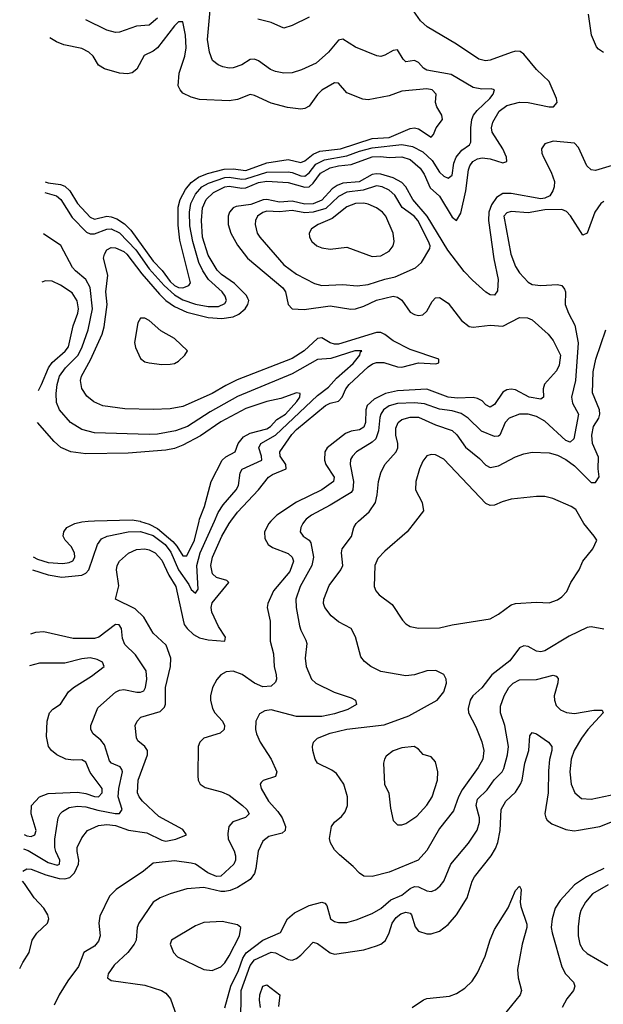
# Model space of a CAD drawing. Header units: inches. Extents: x 1694797 to 1849917, y 907313 to 1017959.
# Tile 3 of 256: x 1694915 to 1697687, y 917705 to 922384. Entities that reach past the tile are written whole.
import ezdxf

# ---------------------------------------------------------------- set-up
doc = ezdxf.new("R2010")
doc.units = ezdxf.units.IN
doc.header["$MEASUREMENT"] = 0
doc.layers.add('B6991', color=7, linetype='Continuous')
doc.layers.add('B6992', color=7, linetype='Continuous')

msp = doc.modelspace()

# ---------------------------------------------------------------- linework, layer by layer
at = {"layer": 'B6991', "color": 5}
for points, elevation in [([(1694930.5, 918337.8), (1694950, 918347.8), (1694970, 918346.6), (1695040.1, 918320.1), (1695103.1, 918303.1), (1695130, 918300.9), (1695153, 918307), (1695175.6, 918330), (1695194.5, 918370), (1695197.1, 918390), (1695188.1, 918430), (1695189, 918450), (1695210, 918495.1), (1695237.3, 918530), (1695290, 918554.8), (1695330, 918558.9), (1695370, 918555), (1695432.7, 918532.7), (1695518.7, 918518.7), (1695590, 918484), (1695610, 918479.9), (1695657, 918490), (1695707.8, 918510), (1695690, 918535.8), (1695576.5, 918596.5), (1695499, 918670), (1695482.7, 918690), (1695475, 918710), (1695478, 918770), (1695522.1, 918890), (1695522.2, 918910), (1695509.5, 918929.5), (1695477, 918957), (1695470.8, 918970.8), (1695464.2, 919030), (1695472.6, 919050), (1695490.8, 919069.2), (1695583.3, 919096.7), (1695603.7, 919116.3), (1695608.7, 919131.3), (1695607.3, 919210), (1695632.3, 919310), (1695633.2, 919350), (1695611.4, 919411.4), (1695550, 919469.2), (1695504.7, 919544.7), (1695463.7, 919583.7), (1695370.6, 919630), (1695386.7, 919693.3), (1695374.8, 919770), (1695378.6, 919790), (1695390.2, 919810), (1695431.8, 919848.3), (1695470, 919866.1), (1695510, 919869.9), (1695530, 919865.2), (1695558.6, 919850), (1695590, 919815.8), (1695624.2, 919744.2), (1695657.6, 919690), (1695691.2, 919530), (1695697.2, 919510), (1695711.1, 919490), (1695741.3, 919461.3), (1695770, 919445.7), (1695810, 919436.8), (1695890.2, 919430), (1695892.6, 919450), (1695860.2, 919500.2), (1695828.8, 919568.8), (1695824.6, 919590), (1695830, 919612.2), (1695908.9, 919710), (1695898.7, 919718.7), (1695850, 919733.3), (1695830.9, 919750), (1695823, 919790), (1695831.3, 919830), (1695875.3, 919930), (1695910, 919990), (1695917.5, 920000)], 780), ([(1694976.9, 919769.8), (1695050, 919745.6), (1695115, 919735), (1695210, 919744.3), (1695230, 919754), (1695243.6, 919770), (1695285.2, 919890), (1695303.8, 919916.2), (1695330.1, 919929.9), (1695430.4, 919949.6), (1695490, 919951), (1695550, 919932.5), (1695606.1, 919890), (1695632.6, 919852.6), (1695669.4, 919769.4), (1695719.2, 919699.2), (1695730, 919675.9), (1695750, 919659.3), (1695762.8, 919677.2), (1695757.1, 919790), (1695772.7, 919850), (1695840.1, 920000)], 760), ([(1694978.9, 919831.7), (1694999.4, 919819.4), (1695050, 919804.8), (1695120.4, 919799.6), (1695150, 919804), (1695167.7, 919812.3), (1695177.1, 919830), (1695175.8, 919850), (1695159.9, 919879.9), (1695131.5, 919910), (1695122.2, 919930), (1695125, 919950), (1695139.6, 919970), (1695178, 919990), (1695210, 919998), (1695240.4, 920000)], 740), ([(1696108.2, 920000), (1696098.9, 919990), (1696077.7, 919950), (1696079, 919919), (1696095.6, 919890), (1696115.9, 919875.9), (1696190, 919846.6), (1696210.1, 919830), (1696216.3, 919810), (1696197.9, 919762.1), (1696120.7, 919670), (1696093.7, 919610), (1696091.1, 919590), (1696105.8, 919525.8), (1696104.7, 919430), (1696120.2, 919370), (1696124.4, 919310), (1696134, 919270), (1696134.9, 919250), (1696130, 919236), (1696110, 919215.8), (1696070, 919213.8), (1696030, 919230.7), (1695972.4, 919272.4), (1695930, 919288.2), (1695895.4, 919284.6), (1695871, 919270), (1695851.8, 919248.2), (1695830.8, 919210), (1695821, 919170), (1695821.5, 919150), (1695831.7, 919110), (1695842.3, 919090), (1695879.2, 919050), (1695888.2, 919030), (1695886.3, 919010), (1695867.6, 918992.4), (1695790.6, 918969.4), (1695771, 918950), (1695763.7, 918930), (1695760.9, 918790), (1695763.2, 918770), (1695773.4, 918750), (1695795.6, 918735.6), (1695874, 918714), (1695910, 918697.8), (1695974.3, 918650), (1695994.8, 918630), (1696005.4, 918610), (1695987.7, 918592.3), (1695927.5, 918572.5), (1695909.4, 918550), (1695904.1, 918515.9), (1695905.9, 918490), (1695934.2, 918434.2), (1695940.5, 918410), (1695939.7, 918390), (1695932.2, 918370), (1695870, 918314.1), (1695850, 918311.8), (1695808.6, 918328.6), (1695750, 918369.9), (1695730, 918376.1), (1695650, 918386.1), (1695550, 918375), (1695503, 918337), (1695373.1, 918250), (1695341.6, 918218.4), (1695296.6, 918123.4), (1695290.9, 918090), (1695297.8, 918030), (1695290, 918004.7), (1695270, 917981), (1695220.8, 917950), (1695195.1, 917884.9), (1695143.9, 917816.1), (1695102.8, 917750), (1695078.9, 917701.1)], 820), ([(1696268.1, 920000), (1696259.7, 919990), (1696250.2, 919970), (1696248.2, 919950), (1696262.6, 919930), (1696290, 919910.2), (1696298.3, 919898.3), (1696310.6, 919830), (1696302.3, 919790), (1696247.3, 919690), (1696227.5, 919630), (1696228.9, 919590), (1696243.9, 919503.9), (1696250, 919483), (1696275.3, 919435.3), (1696278.6, 919418.6), (1696271, 919350), (1696275.5, 919310), (1696302, 919250), (1696322, 919230), (1696408.5, 919188.5), (1696490, 919161.5), (1696510.4, 919150), (1696514.4, 919130), (1696474.7, 919105.3), (1696410, 919084.9), (1696350, 919072.3), (1696230, 919072.1), (1696110, 919104.5), (1696080, 919100), (1696055.2, 919084.8), (1696036.9, 919050), (1696035.5, 919010), (1696039.7, 918990), (1696057.8, 918950), (1696110.2, 918870), (1696137, 918810), (1696130, 918787), (1696072.3, 918767.7), (1696061.7, 918758.3), (1696058, 918750), (1696061.7, 918730), (1696097.5, 918670), (1696141.1, 918621.2), (1696161.7, 918590), (1696177.2, 918550), (1696175.6, 918530), (1696161.8, 918518.2), (1696098, 918502), (1696070, 918479.7), (1696048, 918432), (1696037, 918350), (1696030, 918326.6), (1696010, 918298.2), (1695950, 918260.3), (1695914.6, 918245.4), (1695890, 918240.4), (1695870, 918239.9), (1695790, 918259.9), (1695710, 918253.4), (1695630, 918229), (1695582.4, 918210), (1695549.5, 918190.4), (1695481.6, 918090), (1695474, 918070), (1695468, 918010), (1695459.6, 917990), (1695428.9, 917951.1), (1695363.9, 917890), (1695334.9, 917850), (1695333, 917830), (1695350, 917817.6), (1695510, 917795), (1695589.5, 917769.5), (1695610, 917756.9), (1695631.9, 917730), (1695659.7, 917650)], 840), ([(1695488.4, 920000), (1695490, 919999.7), (1695530, 919986.1), (1695570, 919965.5), (1695643.4, 919903.4), (1695662.5, 919882.5), (1695690, 919836.1), (1695710, 919835.8), (1695746.2, 919910), (1695767.4, 920000)], 740), ([(1697690, 919488), (1697630, 919499.1), (1697610, 919495), (1697525.8, 919454.2), (1697410, 919384.6), (1697390, 919379), (1697370, 919383), (1697330, 919405), (1697310, 919408.6), (1697290, 919398.4), (1697243.8, 919336.2), (1697158, 919270), (1697110, 919208.7), (1697067, 919170), (1697055.4, 919150), (1697045.2, 919110), (1697046.5, 919090), (1697082.5, 919022.5), (1697111.2, 918951.2), (1697119.2, 918910), (1697114.5, 918870), (1697092.6, 918830), (1697016.8, 918723.3), (1696999.9, 918690), (1696976.6, 918623.4), (1696910, 918540.3), (1696850, 918435.8), (1696808.2, 918390), (1696670, 918332), (1696590, 918312.3), (1696550, 918314.3), (1696530, 918327.4), (1696499.3, 918359.3), (1696434.2, 918414.2), (1696410, 918438.8), (1696391.9, 918471.9), (1696387.1, 918492.9), (1696397.1, 918550), (1696410.3, 918569.7), (1696443.2, 918596.8), (1696460.9, 918619.1), (1696472.2, 918650), (1696473.1, 918690), (1696454.6, 918750), (1696420.8, 918800.8), (1696398.1, 918818.1), (1696330, 918850.4), (1696318.5, 918870), (1696308, 918910), (1696305.5, 918930), (1696310.3, 918950), (1696330.3, 918970), (1696390, 918993.8), (1696468.6, 919011.4), (1696647, 919033), (1696763.7, 919076.3), (1696898, 919150), (1696930.3, 919190), (1696942.6, 919230), (1696941.1, 919250), (1696930, 919272.4), (1696891.2, 919291.2), (1696850, 919289.1), (1696790, 919271), (1696750, 919265.8), (1696630, 919286.9), (1696583.8, 919310), (1696553.5, 919333.5), (1696536.1, 919356.1), (1696510, 919450.8), (1696490.4, 919490), (1696430, 919523), (1696395.6, 919550), (1696364.5, 919590), (1696358.5, 919610), (1696359.4, 919630), (1696384.9, 919695.1), (1696440.7, 919770), (1696450.2, 919790), (1696443.9, 919850), (1696446.7, 919870), (1696491.8, 919928.2), (1696501.8, 919970), (1696512.9, 919990), (1696524.2, 920000)], 860), ([(1696794.8, 920000), (1696756.5, 919950), (1696650, 919858), (1696616.9, 919823.1), (1696602.7, 919790), (1696598.6, 919690), (1696606.5, 919670), (1696622.3, 919650), (1696684, 919604), (1696733.4, 919530), (1696750, 919512), (1696770, 919499.6), (1696810, 919492.9), (1696910, 919494.3), (1696970, 919508), (1697150, 919536.4), (1697190, 919558.7), (1697250, 919602.3), (1697270, 919609), (1697370, 919616), (1697430, 919613.1), (1697470, 919626.5), (1697490, 919640.3), (1697513.6, 919666.4), (1697532.9, 919710), (1697572.8, 919770), (1697589.7, 919810), (1697637.6, 919870), (1697656, 919910), (1697644.5, 919930), (1697594.7, 919990), (1697588.9, 920000)], 880), ([(1694933.9, 918442.8), (1694955.9, 918435.9), (1695050, 918378.1), (1695093.6, 918366.4), (1695104, 918370), (1695105.7, 918390), (1695086.5, 918430), (1695082.3, 918450), (1695083.1, 918490), (1695098.1, 918590), (1695107, 918610), (1695118.5, 918621.5), (1695150, 918639.7), (1695190, 918646.7), (1695230, 918643), (1695286.7, 918626.7), (1695369.1, 918610.9), (1695390, 918611.7), (1695402.8, 918630), (1695383.2, 918690), (1695386.5, 918730), (1695403.3, 918810), (1695400.8, 918820.8), (1695393.3, 918833.3), (1695351.8, 918850), (1695342, 918862), (1695317.9, 918937.9), (1695300.1, 918960.1), (1695264.2, 918990), (1695254, 919010), (1695253.4, 919030), (1695287.2, 919112.8), (1695371.2, 919188.8), (1695390, 919197.6), (1695410, 919199.9), (1695471.9, 919188.1), (1695490, 919187.5), (1695505, 919195), (1695513.5, 919210), (1695519.6, 919250), (1695515.4, 919290), (1695465, 919365), (1695414.3, 919414.3), (1695403.2, 919443.2), (1695398.2, 919490), (1695388.6, 919508.6), (1695370, 919509), (1695291, 919449), (1695270, 919442.5), (1695170, 919442.7), (1695030, 919474.2), (1694990, 919470.8), (1694967, 919463.3)], 760), ([(1694936.1, 918511.5), (1694950, 918505.7), (1694970, 918502.4), (1694988.1, 918510), (1694993.4, 918530), (1694970.2, 918610), (1694971, 918649), (1695010, 918690.6), (1695050, 918706.5), (1695190, 918713.5), (1695230, 918707), (1695270, 918691.8), (1695289.6, 918690.4), (1695306.9, 918710), (1695306.7, 918730), (1695250, 918805.5), (1695230, 918854.6), (1695210, 918866), (1695170, 918864.2), (1695134.9, 918870), (1695091.1, 918890), (1695067, 918910), (1695052.6, 918930), (1695042.5, 918977.5), (1695045.8, 919050), (1695056.9, 919090), (1695072.7, 919107.3), (1695110, 919131.5), (1695147.8, 919190), (1695170.9, 919210), (1695256.2, 919263.8), (1695316, 919310), (1695308.8, 919330), (1695284, 919344), (1695250, 919351.2), (1695210, 919346.7), (1695130, 919326.3), (1695010, 919325.3), (1694962.1, 919313.7)], 740), ([(1695890, 917688.5), (1695918.1, 917790), (1695955.3, 917864.7), (1695976, 917924), (1695991.4, 917948.6), (1696070.7, 918009.3), (1696154.4, 918045.6), (1696187.2, 918110), (1696220.8, 918139.2), (1696290, 918174.4), (1696350, 918189.2), (1696364.8, 918184.8), (1696373.9, 918173.8), (1696391.8, 918110), (1696410, 918097.6), (1696430, 918092.9), (1696470, 918093.8), (1696514.3, 918105.7), (1696590, 918136.8), (1696630, 918159.2), (1696678.3, 918201.7), (1696730, 918223.3), (1696770, 918255.1), (1696790, 918264.4), (1696810, 918263.6), (1696850, 918243.8), (1696870, 918240.6), (1696891, 918249), (1696912.9, 918267.1), (1696930.4, 918289.6), (1696963.2, 918370), (1697047.2, 918470), (1697088.3, 918531.7), (1697099.9, 918570), (1697099.9, 918590), (1697084.3, 918650), (1697090, 918679.1), (1697136.3, 918723.7), (1697168.7, 918771.3), (1697206.8, 918810), (1697214.3, 918825.7), (1697231.8, 918890), (1697237.2, 918930), (1697219, 919030), (1697199.6, 919090), (1697198.9, 919121.1), (1697215.8, 919170), (1697238.8, 919210), (1697259.7, 919230), (1697290, 919245.9), (1697370, 919249), (1697449, 919269), (1697464.2, 919264.2), (1697472.9, 919252.9), (1697472.2, 919232.2), (1697454.8, 919170), (1697455, 919150), (1697464.3, 919124.3), (1697484.1, 919104.1), (1697511.9, 919091.9), (1697550, 919086.3), (1697643.2, 919103.2), (1697682.8, 919102.8), (1697686.7, 919090), (1697614.1, 919010), (1697584, 918970), (1697549, 918910), (1697535, 918870), (1697528.9, 918810), (1697534.8, 918750), (1697552.3, 918710), (1697583.4, 918683.4), (1697630, 918679.5), (1697810, 918717)], 840), ([(1695966, 917610), (1695967.6, 917770), (1696010.3, 917889.7), (1696030, 917915.8), (1696110, 917952), (1696130, 917949.7), (1696190, 917917.5), (1696210, 917914.8), (1696230, 917921.5), (1696250, 917937.7), (1696310, 917999.3), (1696330, 917994.3), (1696390, 917949.3), (1696410, 917943.5), (1696550, 917963.8), (1696610, 917981.7), (1696630.4, 917989.6), (1696652.4, 918007.6), (1696670, 918043.6), (1696685.3, 918090), (1696703, 918117), (1696725.2, 918134.8), (1696750, 918142), (1696770, 918137.5), (1696776.3, 918130), (1696793.2, 918073.2), (1696810, 918052.8), (1696850, 918039.4), (1696870, 918038.8), (1696910, 918052.6), (1696950, 918083.6), (1696990, 918130.2), (1697040.5, 918210), (1697064.9, 918290), (1697075, 918310), (1697155.2, 918410), (1697175.7, 918444.3), (1697186.3, 918473.7), (1697197.1, 918530), (1697202.1, 918630), (1697224.5, 918670), (1697270, 918712.1), (1697293.9, 918750), (1697301.7, 918770), (1697315.5, 918850), (1697334, 918910), (1697339.2, 918980.8), (1697350, 918996.5), (1697370, 918990.2), (1697427.4, 918950), (1697442.8, 918930), (1697443.2, 918910), (1697432.5, 918867.5), (1697426.4, 918813.6), (1697425.5, 918710), (1697410.1, 918610), (1697413.7, 918590), (1697420.2, 918580.2), (1697442.3, 918562.3), (1697510, 918535.8), (1697549.4, 918529.4), (1697570, 918531.6), (1697670.2, 918550.2), (1697810, 918604.7)], 820), ([(1697690, 918350.3), (1697608, 918310), (1697550, 918272.7), (1697482, 918198), (1697459, 918161), (1697444.2, 918110), (1697440.5, 918070), (1697443.9, 918043.9), (1697490, 917882.6), (1697507.2, 917850), (1697545.8, 917810), (1697552.8, 917790), (1697545.4, 917770), (1697514.6, 917730), (1697491.8, 917690)], 820), ([(1694915.5, 917875.4), (1694930, 917903.1), (1694961, 917950), (1694975.4, 918010), (1694997.5, 918042.5), (1695047.5, 918090), (1695054.5, 918110), (1695048.4, 918130), (1695030, 918161.8), (1694983.5, 918210), (1694938.9, 918278.9), (1694928.9, 918289.3)], 780), ([(1696779.7, 917690), (1696833.5, 917726.5), (1696850, 917732.6), (1696957, 917743), (1696990, 917755.7), (1697030, 917780.9), (1697064.7, 917815.3), (1697090, 917853.6), (1697126.2, 917933.8), (1697150, 918011.7), (1697170, 918060.2), (1697236.2, 918163.8), (1697270, 918246), (1697290, 918266.8), (1697297, 918250), (1697292.8, 918190), (1697295.4, 918170), (1697324.9, 918084.9), (1697324.8, 918070), (1697301.7, 917990), (1697280.3, 917870), (1697283.3, 917830), (1697298.9, 917770), (1697292.3, 917750), (1697210, 917647.8)], 780), ([(1697710, 918273.1), (1697636.2, 918230), (1697602.9, 918190), (1697581.3, 918150), (1697574, 918126), (1697567.7, 918072.3), (1697568.1, 918030), (1697575.5, 917990), (1697590, 917965.8), (1697610, 917946.5), (1697708.9, 917888.9)], 840), ([(1696058.5, 917690), (1696055.1, 917724.9), (1696055.7, 917750), (1696070, 917790.8), (1696090, 917797.6), (1696150.7, 917750), (1696145.1, 917694.9)], 780)]:
    msp.add_lwpolyline(points, dxfattribs=dict(at, elevation=elevation))
for points, elevation in [([(1696789.8, 918929.8), (1696730, 918923.4), (1696690, 918908.9), (1696656.8, 918883.2), (1696647.9, 918870), (1696643.6, 918850), (1696648.2, 918750), (1696668.3, 918708.3), (1696676.3, 918636.3), (1696690, 918578.8), (1696710, 918557), (1696730, 918556.9), (1696750, 918563.6), (1696801.3, 918598.7), (1696850, 918650.2), (1696874.9, 918690), (1696900.2, 918770), (1696901.8, 918810), (1696890, 918857.4), (1696870, 918880.4), (1696832, 918892), (1696810, 918916.9)], 880), ([(1695877.7, 918097.7), (1695790, 918092.7), (1695750, 918077.2), (1695637.1, 918010), (1695630.4, 917990), (1695646.7, 917950), (1695665.5, 917930), (1695790, 917870.2), (1695830, 917865.8), (1695870, 917882), (1695890, 917901.6), (1695910, 917934.7), (1695959.4, 918030), (1695965.1, 918070), (1695950, 918082.4)], 860)]:
    msp.add_lwpolyline(points, close=True, dxfattribs=dict(at, elevation=elevation))
at = {"layer": 'B6992', "color": 5}
for points, elevation in [([(1695035.1, 921562.1), (1695090, 921547.3), (1695110.7, 921530), (1695164.6, 921444.6), (1695233.5, 921373.5), (1695250, 921366.8), (1695270, 921366.4), (1695330, 921388.9), (1695350, 921389.3), (1695390, 921370.6), (1695466.8, 921290), (1695530, 921199.5), (1695601.5, 921121.5), (1695650, 921075.8), (1695690, 921052.3), (1695750, 921031.3), (1695810, 921020.4), (1695859.2, 921020.8), (1695890, 921034.7), (1695897.6, 921050), (1695891.7, 921070), (1695877.2, 921090), (1695811.6, 921150), (1695784.6, 921190), (1695766.8, 921230), (1695737.2, 921330), (1695724.3, 921404.3), (1695721.6, 921470), (1695728.6, 921510), (1695750, 921555.1), (1695780.3, 921590), (1695812.3, 921607.7), (1695890, 921634.2), (1695910, 921636.2), (1695970, 921626.1), (1695990, 921628), (1696090, 921659.7), (1696190, 921661), (1696210, 921657.9), (1696250, 921641.7), (1696270, 921640.4), (1696290, 921655.9), (1696322.6, 921697.4), (1696362.5, 921717.5), (1696470, 921736.3), (1696530, 921759.2), (1696590, 921775), (1696730, 921791.4), (1696781.4, 921781.4), (1696830, 921756.3), (1696874.1, 921714.1), (1696910, 921659.1), (1696930, 921640.2), (1696950, 921631.6), (1696970, 921644.7), (1696977.4, 921702.6), (1696988.2, 921730), (1697016, 921764), (1697052.6, 921790), (1697058.3, 921801.7), (1697057.5, 921870), (1697062.8, 921910), (1697070.7, 921930), (1697087.6, 921952.4), (1697148.6, 922010), (1697164.2, 922030), (1697170.4, 922050), (1697155.1, 922055.1), (1697110, 922054.2), (1697070, 922061), (1696964.1, 922124.1), (1696850, 922144.7), (1696833.5, 922153.5), (1696810, 922180.2), (1696790, 922189.3), (1696750, 922184.2), (1696736.6, 922196.6), (1696710, 922241.2), (1696690, 922238.3), (1696650, 922215.2), (1696630, 922208.9), (1696612.3, 922212.3), (1696510, 922253.1), (1696450, 922292), (1696430, 922286.7), (1696381.5, 922230), (1696323, 922177), (1696254.3, 922145.7), (1696210, 922132), (1696170, 922129.4), (1696130, 922137.1), (1696106.7, 922146.7), (1696050, 922189.2), (1696030, 922197.1), (1696010, 922194.5), (1695970, 922169.3), (1695930, 922154.5), (1695910, 922153.8), (1695880.6, 922160.6), (1695858.4, 922170), (1695831.8, 922190), (1695816.9, 922230), (1695807.8, 922290), (1695820.2, 922430)], 760), ([(1695917.5, 920000), (1695950, 920044.1), (1696049.6, 920150), (1696097.1, 920210), (1696116.8, 920223.2), (1696180.6, 920250), (1696179.6, 920270), (1696153.3, 920310), (1696150.7, 920330), (1696207.7, 920412.3), (1696230, 920436.9), (1696367.7, 920550), (1696390, 920562.1), (1696430, 920570.5), (1696447, 920590), (1696464.6, 920630), (1696480.6, 920650), (1696570, 920733.8), (1696591.6, 920748.4), (1696610, 920754.5), (1696644.9, 920755.1), (1696710, 920734.3), (1696730, 920732.5), (1696810, 920753.9), (1696891.2, 920748.8), (1696906.8, 920753.2), (1696906, 920770), (1696770, 920816.6), (1696690, 920857.1), (1696650, 920888.6), (1696630, 920896.7), (1696610, 920897.2), (1696430, 920842.6), (1696410, 920841.8), (1696390, 920847.9), (1696350, 920871.9), (1696330, 920868.6), (1696266, 920810), (1696210, 920774), (1695948.3, 920671.7), (1695894.1, 920645.9), (1695830, 920607.2), (1695690, 920546.4), (1695630, 920534.4), (1695550, 920531.3), (1695414.6, 920534.6), (1695309.6, 920549.6), (1695268.1, 920568.1), (1695234.8, 920594.8), (1695211.2, 920631.2), (1695204.3, 920670), (1695208.9, 920690), (1695252, 920768), (1695306.4, 920890), (1695316, 920924), (1695330.5, 921030), (1695323.9, 921090), (1695334.6, 921170), (1695314, 921250), (1695317.8, 921270), (1695330, 921289.7), (1695350, 921301.5), (1695370, 921300.2), (1695410, 921281.6), (1695424.3, 921270), (1695495.9, 921175.9), (1695579, 921079.1), (1695609.8, 921049.8), (1695650, 921021.7), (1695710, 920993.9), (1695810, 920969.4), (1695876.3, 920963.7), (1695930, 920971.2), (1695956, 920984), (1695986.1, 921010), (1695998.8, 921030), (1696003, 921050), (1695999.7, 921059.6), (1695993.1, 921073.1), (1695935.5, 921130), (1695873.5, 921173.5), (1695854, 921194), (1695810, 921265.6), (1695783.2, 921350), (1695778.4, 921430), (1695783.3, 921490), (1695801.3, 921530), (1695836.7, 921563.3), (1695890, 921589.2), (1695910, 921592.1), (1695970, 921583.5), (1695990, 921585.2), (1696050, 921610.6), (1696090, 921616.9), (1696190, 921610), (1696270, 921587.8), (1696290, 921589.7), (1696310, 921607.1), (1696344.8, 921655.2), (1696390, 921680.7), (1696430, 921690.2), (1696490, 921696.2), (1696590, 921732.5), (1696630, 921734.1), (1696670, 921729.2), (1696730, 921732.5), (1696770, 921719.8), (1696817.8, 921677.8), (1696836.4, 921650), (1696864.4, 921584.4), (1696910, 921545.3), (1696970, 921445.9), (1696990, 921428.9), (1697010, 921464.2), (1697034.1, 921570), (1697046.9, 921670), (1697053.7, 921690), (1697067.5, 921710), (1697090, 921723.3), (1697112.5, 921727.5), (1697150, 921722.9), (1697210, 921703.7), (1697229.2, 921710.8), (1697227.1, 921730), (1697210, 921770.2), (1697159.1, 921850), (1697156.9, 921870), (1697163.1, 921896.9), (1697192.7, 921950), (1697230, 921976.2), (1697290, 921991.7), (1697330.3, 921990.3), (1697430.1, 921969.9), (1697450.4, 921970), (1697467.8, 921990), (1697464.7, 922010), (1697430.9, 922090.9), (1697370, 922147.2), (1697310, 922219.6), (1697292.1, 922232.1), (1697270, 922233.8), (1697250, 922228.5), (1697150, 922191), (1697128.5, 922188.5), (1697096, 922196), (1696990, 922267.2), (1696850.2, 922350.2), (1696819, 922379), (1696785.5, 922425.4)], 780), ([(1697688.7, 922228.7), (1697663.9, 922243.9), (1697655.6, 922255.6), (1697631.2, 922311.2), (1697616.8, 922410)], 780), ([(1695036.7, 921614.1), (1695050, 921609.2), (1695110, 921601.3), (1695130, 921592.7), (1695154, 921570), (1695190.6, 921510), (1695250, 921445.8), (1695270, 921436.4), (1695330, 921449.6), (1695350, 921447.4), (1695377.1, 921437.1), (1695413.7, 921413.7), (1695443.6, 921383.7), (1695550, 921237.1), (1695592.6, 921192.6), (1695630, 921139.3), (1695650, 921120.8), (1695670, 921111.9), (1695690.8, 921109.2), (1695718.8, 921121.2), (1695727.4, 921132.6), (1695676, 921336), (1695667.7, 921407.7), (1695667.5, 921492.5), (1695677.2, 921530), (1695703.2, 921576.8), (1695730.4, 921609.6), (1695764.2, 921635.8), (1695806.9, 921653.1), (1695886.9, 921673.1), (1695930, 921675.1), (1695990, 921667.8), (1696090, 921703.4), (1696190, 921719.8), (1696250, 921705.1), (1696270, 921712.7), (1696310, 921744.8), (1696341.6, 921758.4), (1696439.7, 921770), (1696590, 921819.2), (1696670, 921823.6), (1696770, 921867.2), (1696790, 921870.4), (1696810, 921865), (1696870, 921825.6), (1696880.9, 921839.1), (1696893.5, 921870), (1696923.5, 921910), (1696921.1, 921930), (1696896.6, 921970), (1696890.2, 921990), (1696894.3, 922030), (1696874.4, 922050), (1696850, 922055.7), (1696730, 922044.1), (1696670, 922021.6), (1696570, 922002.4), (1696545.8, 922005.8), (1696470, 922036), (1696430, 922082.8), (1696410, 922083.5), (1696350, 922048.7), (1696330, 922028.4), (1696290, 921973.4), (1696270, 921962.2), (1696250, 921959.4), (1696187.1, 921967.1), (1696110, 921987.2), (1696030, 922024.1), (1696010, 922028.4), (1695950, 922005.1), (1695910, 921998.3), (1695770, 922005), (1695730, 922015), (1695690, 922035.3), (1695676.9, 922050), (1695668.9, 922070), (1695672.7, 922130), (1695700.3, 922210), (1695706.3, 922250), (1695703.3, 922310), (1695690, 922373.7), (1695670, 922373.8), (1695650, 922354.5), (1695570, 922250.1), (1695550, 922235.1), (1695506.1, 922213.9), (1695471.8, 922148.2), (1695450, 922131.2), (1695426.7, 922126.7), (1695390, 922129.3), (1695318.4, 922150), (1695290, 922168.3), (1695264.2, 922210), (1695244.5, 922230), (1695210, 922246.7), (1695125.2, 922265.2), (1695090, 922278.5), (1695059, 922298.5)], 740), ([(1695570, 922391.1), (1695530, 922358.2), (1695470, 922353.4), (1695390, 922325), (1695370, 922323.5), (1695330, 922333.8), (1695230, 922384)], 760), ([(1696290, 922396), (1696210, 922356.4), (1696170, 922343.8), (1696110, 922371.4), (1696046.9, 922386.9)], 780), ([(1697730, 921690.5), (1697650, 921667.3), (1697630, 921670.9), (1697608.7, 921690), (1697570, 921776.9), (1697550, 921797.7), (1697450, 921806.5), (1697410, 921794), (1697394, 921770), (1697395.3, 921750), (1697403.2, 921730), (1697440, 921660), (1697455.1, 921615.1), (1697454.4, 921590), (1697448.3, 921570), (1697432.9, 921547.1), (1697410, 921535.5), (1697390, 921532.9), (1697250, 921558.2), (1697210, 921557.4), (1697180.8, 921539.2), (1697155.7, 921504.3), (1697143.4, 921470), (1697142.9, 921430), (1697166.9, 921246.9), (1697187.5, 921150), (1697184.4, 921095.6), (1697170, 921074.5), (1697150, 921075.8), (1697130, 921089.8), (1697065.4, 921145.4), (1697026.9, 921186.9), (1696948.7, 921288.7), (1696850.8, 921450.8), (1696782.3, 921530), (1696749.7, 921589.7), (1696730, 921610.6), (1696690, 921633.1), (1696630, 921650.4), (1696610, 921652), (1696590, 921647.9), (1696527.2, 921612.8), (1696450, 921606.6), (1696423.6, 921596.4), (1696399.4, 921580.6), (1696350, 921526.3), (1696310, 921509.6), (1696270, 921507.4), (1696210, 921521.9), (1696150, 921517.5), (1696090, 921530.2), (1696071.4, 921528.6), (1696013.8, 921506.3), (1695944.2, 921495.8), (1695929.5, 921490), (1695911.8, 921470), (1695905.4, 921450), (1695905.5, 921410), (1695918.7, 921370), (1695950, 921311.8), (1695998.2, 921250), (1696165, 921110), (1696178.5, 921090), (1696190.2, 921030), (1696209.5, 921009.5), (1696267, 921007), (1696390, 921023.3), (1696488.7, 921008.7), (1696510, 921009.6), (1696550, 921022.3), (1696610, 921051.7), (1696690, 921070.4), (1696710, 921065.7), (1696730, 921050.8), (1696770, 920994.2), (1696790, 920982.5), (1696810, 920977.5), (1696830, 920981.4), (1696850, 920998.5), (1696874.6, 921045.4), (1696890, 921062.8), (1696910, 921063.8), (1696950, 921037.1), (1697014.6, 920954.6), (1697050, 920926.6), (1697070, 920922.2), (1697150, 920932.5), (1697210, 920927.8), (1697290, 920968.6), (1697326.9, 920966.9), (1697350, 920958), (1697425.8, 920890), (1697450, 920858.7), (1697484.8, 920790), (1697478.4, 920741.6), (1697465, 920715), (1697408.1, 920651.9), (1697402.3, 920630), (1697403.2, 920590), (1697390, 920579.8), (1697334.8, 920590), (1697270, 920625.3), (1697250, 920628.5), (1697230, 920624.1), (1697210, 920613.2), (1697170, 920555.2), (1697150, 920541.7), (1697130, 920554), (1697112.2, 920572.2), (1697090, 920584.1), (1697070, 920587.9), (1696994.5, 920585.5), (1696950, 920589.6), (1696850, 920627.7), (1696710, 920619.9), (1696652.7, 920607.3), (1696599.8, 920580.2), (1696566.5, 920550), (1696559.2, 920530), (1696557.7, 920470), (1696550, 920447), (1696530, 920434.9), (1696490, 920428.4), (1696462.2, 920417.8), (1696375.9, 920350), (1696365.5, 920330), (1696362.9, 920290), (1696370.1, 920270), (1696409, 920210), (1696405.7, 920190), (1696350.6, 920149.4), (1696230, 920090.3), (1696136.1, 920030), (1696108.2, 920000)], 820), ([(1697690, 921519.3), (1697675.3, 921510), (1697647.2, 921470), (1697610, 921369.5), (1697590, 921360.7), (1697531.7, 921451.7), (1697511.9, 921471.9), (1697490, 921482.4), (1697410, 921480.9), (1697330, 921466.6), (1697250, 921473.1), (1697230, 921466.4), (1697214.4, 921450), (1697247.9, 921270), (1697270.4, 921210.4), (1697290, 921180.2), (1697330, 921136.6), (1697350, 921126.1), (1697390, 921121.2), (1697470, 921125.6), (1697490, 921120.3), (1697503.7, 921103.7), (1697507.2, 921090), (1697506, 921030), (1697521.6, 920990), (1697552.7, 920932.7), (1697568.6, 920848.6), (1697555.5, 920670), (1697535.9, 920590), (1697540.8, 920560.8), (1697569.5, 920510), (1697548, 920392), (1697530, 920376.2), (1697510, 920383.6), (1697410, 920475.6), (1697370, 920497.4), (1697330, 920509.9), (1697290, 920508.6), (1697239.6, 920490), (1697221.1, 920470), (1697196.5, 920410), (1697190, 920404.9), (1697170, 920403), (1697108.5, 920428.5), (1697045.7, 920490), (1697012, 920512), (1696970, 920524.4), (1696910, 920532.8), (1696838.2, 920558.2), (1696790, 920563.4), (1696710, 920560.2), (1696670.9, 920549.2), (1696643.6, 920530), (1696630.5, 920510), (1696626.2, 920493.8), (1696620.2, 920430), (1696607.6, 920392.4), (1696590, 920375.5), (1696515, 920330), (1696495.4, 920310), (1696486.9, 920293.1), (1696485.5, 920270), (1696501, 920190), (1696497.3, 920150), (1696490, 920137.1), (1696390, 920076.4), (1696302.2, 920030), (1696276.5, 920010), (1696268.1, 920000)], 840), ([(1695840.1, 920000), (1695858.6, 920041.4), (1695882.1, 920077.9), (1695943.5, 920150), (1695954.4, 920170), (1695962.3, 920230), (1695972.5, 920247.5), (1696065.1, 920290), (1696064.3, 920310), (1696051.1, 920350), (1696061, 920370), (1696131, 920409), (1696330, 920597.6), (1696382.7, 920637.3), (1696420.1, 920679.9), (1696499.9, 920750), (1696531.3, 920790), (1696534.1, 920805.9), (1696540.4, 920810), (1696506.6, 920810), (1696393.7, 920773.7), (1696330, 920769.6), (1696210, 920700.4), (1695950, 920593.8), (1695820, 920520), (1695712.4, 920450), (1695654.7, 920430), (1695570, 920414.5), (1695530, 920412.1), (1695270, 920420.7), (1695210, 920435.9), (1695157.2, 920470), (1695104.7, 920530), (1695090, 920564), (1695088, 920608), (1695093.5, 920650), (1695105, 920690), (1695132.4, 920730), (1695192.9, 920790), (1695212.6, 920830), (1695240.1, 920910), (1695260.9, 921010), (1695250.7, 921110.7), (1695230, 921148.7), (1695179.8, 921190), (1695166.5, 921206.6), (1695110.6, 921310.5), (1695028.7, 921366.5)], 760), ([(1695004.5, 920621), (1695019.5, 920650), (1695052.5, 920730), (1695070, 920754.2), (1695131.3, 920808.7), (1695146.9, 920830), (1695170, 920929.7), (1695192, 920990), (1695195.2, 921010), (1695187.7, 921047.7), (1695165.2, 921085.2), (1695110, 921122.6), (1695070, 921142), (1695037.7, 921142.3), (1695021.3, 921136.6)], 740), ([(1696524.2, 920000), (1696574.9, 920045.1), (1696605.9, 920090), (1696613.8, 920126.2), (1696619, 920190), (1696630.2, 920230), (1696650.2, 920270), (1696702.9, 920330), (1696711.9, 920350), (1696711.8, 920370), (1696702, 920410), (1696702.4, 920442.4), (1696713, 920470), (1696730, 920483.7), (1696770, 920494.5), (1696810, 920494.4), (1696890, 920458.1), (1696970, 920431.1), (1696991.4, 920411.4), (1697032.6, 920352.6), (1697099.2, 920299.2), (1697130, 920267.1), (1697150, 920256.5), (1697190, 920263.7), (1697270, 920306.4), (1697310, 920321.4), (1697350, 920328.3), (1697430, 920326.2), (1697470, 920314.7), (1697510, 920293.4), (1697550, 920263.4), (1697630, 920184.6), (1697650, 920185), (1697668, 920212), (1697662.7, 920250), (1697665.1, 920305.1), (1697635.4, 920370), (1697633, 920410), (1697640.6, 920450), (1697666.2, 920490), (1697671.6, 920510), (1697669.7, 920530), (1697636.4, 920610), (1697639.5, 920710), (1697651.8, 920770), (1697700.2, 920910)], 860), ([(1695767.4, 920000), (1695769.7, 920010), (1695792.6, 920070), (1695824.8, 920190), (1695877.1, 920290), (1695893.8, 920306.3), (1695938.8, 920330), (1695953.5, 920370), (1695978, 920402), (1696010, 920418.6), (1696090, 920438.8), (1696107.2, 920450), (1696136.6, 920483.4), (1696177.3, 920510), (1696232.2, 920570), (1696245.5, 920590), (1696247.3, 920607.3), (1696230, 920610.2), (1696156.1, 920583.9), (1696090, 920569.5), (1695990, 920535.9), (1695870, 920473.1), (1695773.9, 920406.1), (1695690, 920361.3), (1695650, 920346.2), (1695610, 920338.4), (1695430, 920324.2), (1695230, 920320.1), (1695158, 920330), (1695111.2, 920351.2), (1695078.7, 920378.7), (1694999.6, 920469.2)], 740), ([(1697588.9, 920000), (1697556.2, 920056.2), (1697535.1, 920070), (1697448.3, 920108.3), (1697410, 920117.4), (1697370, 920118.2), (1697250, 920105.4), (1697206.8, 920093.2), (1697170, 920076.8), (1697150, 920074.6), (1697130, 920084.1), (1696930, 920294.6), (1696890, 920315.3), (1696870, 920317.2), (1696850, 920311.1), (1696830, 920285.6), (1696814.2, 920250), (1696796.5, 920190), (1696796.1, 920150), (1696827.4, 920090), (1696833.1, 920050), (1696794.8, 920000)], 880), ([(1695240.4, 920000), (1695270, 920002), (1695450, 920006.7), (1695488.4, 920000)], 740)]:
    msp.add_lwpolyline(points, dxfattribs=dict(at, elevation=elevation))
for points, elevation in [([(1696610, 921594.4), (1696546.4, 921573.6), (1696470, 921564), (1696430, 921544.1), (1696370, 921487.1), (1696310, 921468.6), (1696270, 921465.9), (1696210, 921476.4), (1696150, 921471.4), (1696090, 921474.4), (1696070, 921467.9), (1696045.2, 921450), (1696035.5, 921430), (1696033.9, 921410), (1696044.1, 921370), (1696056.3, 921350), (1696170, 921218.2), (1696230, 921173.8), (1696315.8, 921130), (1696350, 921121.5), (1696450, 921125.4), (1696518.5, 921118.5), (1696570, 921125.4), (1696650, 921151.2), (1696698.4, 921161.6), (1696795.1, 921204.9), (1696823.5, 921230), (1696862.7, 921297.3), (1696864.9, 921310), (1696857.8, 921330), (1696806.2, 921430), (1696789.4, 921450), (1696731.9, 921491.9), (1696697.3, 921550), (1696670, 921574.5), (1696636.8, 921590)], 840), ([(1696550, 921511.4), (1696511, 921510), (1696470, 921494.5), (1696400.1, 921439.9), (1696333.4, 921410), (1696301.3, 921390), (1696290.4, 921370), (1696292, 921350), (1696302.6, 921330), (1696326.4, 921310), (1696350, 921300.2), (1696390, 921293.2), (1696470, 921303.5), (1696590, 921258.2), (1696630, 921261.1), (1696670, 921283.6), (1696688.7, 921310), (1696694, 921330), (1696688.8, 921370), (1696653.9, 921450), (1696639.3, 921470), (1696609.6, 921490), (1696570, 921506.5)], 860), ([(1695510, 920965.3), (1695490, 920964.9), (1695476.5, 920943.5), (1695460.6, 920850), (1695465.7, 920825.7), (1695490, 920774), (1695510, 920758.6), (1695530, 920752.4), (1695590, 920745.3), (1695630, 920746.4), (1695650, 920750.2), (1695670, 920760.8), (1695700.4, 920790), (1695711.7, 920810), (1695650, 920868.2), (1695585.7, 920905.7), (1695530, 920954.8)], 820)]:
    msp.add_lwpolyline(points, close=True, dxfattribs=dict(at, elevation=elevation))

doc.saveas('drawing.dxf')
